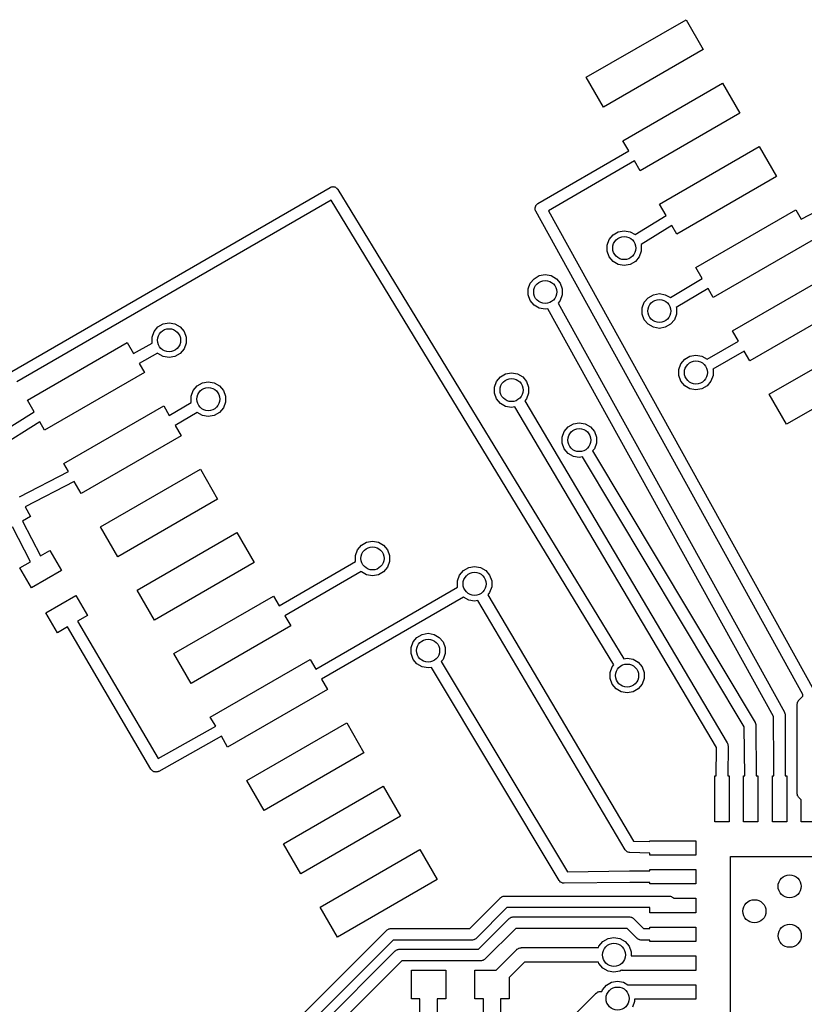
# Model space of a CAD drawing. Extents: x 85.4 to 167.1, y -165.3 to -88.8.
# Tile 12 of 17: x 117.6 to 131.2, y -106.1 to -89. Entities that reach past the tile are written whole.
import ezdxf

# ---------------------------------------------------------------- set-up
doc = ezdxf.new("R2010")
doc.units = 0
doc.header["$MEASUREMENT"] = 0
doc.layers.add('BLACK', color=7, linetype='CONTINUOUS')

msp = doc.modelspace()

# ---------------------------------------------------------------- linework, layer by layer
at = {"layer": 'Black'}
for p, q in [((127.454, -90.045), (129.186, -89.045)), ((129.186, -89.045), (129.486, -89.5646)), ((129.486, -89.5646), (127.754, -90.5646)), ((127.754, -90.5646), (127.454, -90.045)), ((128.089, -91.1449), (129.821, -90.1449)), ((129.821, -90.1449), (130.121, -90.6645)), ((130.121, -90.6645), (128.389, -91.6645)), ((128.191, -91.3202), (128.089, -91.1449)), ((126.616, -92.2348), (128.191, -91.3202)), ((128.724, -92.2447), (130.456, -91.2447)), ((130.456, -91.2447), (130.756, -91.7643)), ((128.291, -91.4934), (126.801, -92.3586)), ((128.389, -91.6645), (128.291, -91.4934)), ((130.756, -91.7643), (129.024, -92.7643)), ((117.488, -95.1463), (123.009, -91.9553)), ((123.009, -91.9553), (123.016, -91.9527)), ((123.016, -91.9527), (123.023, -91.9487)), ((123.023, -91.9487), (123.032, -91.9468)), ((123.032, -91.9468), (123.042, -91.9434)), ((123.042, -91.9434), (123.049, -91.9434)), ((123.049, -91.9434), (123.057, -91.9419)), ((123.057, -91.9419), (123.067, -91.9434)), ((123.067, -91.9434), (123.076, -91.9434)), ((123.076, -91.9434), (123.084, -91.946)), ((123.084, -91.946), (123.091, -91.9471)), ((123.091, -91.9471), (123.1, -91.9519)), ((123.1, -91.9519), (123.109, -91.9553)), ((123.109, -91.9553), (123.115, -91.9601)), ((123.115, -91.9601), (123.122, -91.9638)), ((123.122, -91.9638), (123.128, -91.9712)), ((123.128, -91.9712), (123.136, -91.9776)), ((123.136, -91.9776), (123.139, -91.9842)), ((123.139, -91.9842), (123.144, -91.9899)), ((123.144, -91.9899), (128.105, -100.133)), ((123.025, -92.1774), (117.572, -95.3289)), ((127.934, -100.237), (123.025, -92.1774)), ((126.597, -92.2509), (126.603, -92.2435)), ((126.603, -92.2435), (126.61, -92.2398)), ((126.61, -92.2398), (126.616, -92.2348)), ((128.839, -92.4428), (128.724, -92.2447)), ((131.186, -92.5076), (131.708, -92.2319)), ((126.566, -92.3215), (126.568, -92.3119)), ((126.567, -92.3291), (126.566, -92.3215)), ((126.567, -92.3368), (126.567, -92.3291)), ((126.57, -92.3461), (126.567, -92.3368)), ((126.568, -92.3021), (126.571, -92.2949)), ((126.568, -92.3119), (126.568, -92.3021)), ((126.572, -92.3557), (126.57, -92.3461)), ((126.571, -92.2949), (126.572, -92.2873)), ((126.572, -92.2873), (126.577, -92.2788)), ((126.576, -92.3624), (126.572, -92.3557)), ((126.578, -92.3697), (126.576, -92.3624)), ((126.577, -92.2788), (126.58, -92.2697)), ((131.214, -100.754), (126.578, -92.3697)), ((126.58, -92.2697), (126.585, -92.2639)), ((126.585, -92.2639), (126.589, -92.2572)), ((126.589, -92.2572), (126.597, -92.2509)), ((126.801, -92.3586), (131.402, -100.68)), ((129.359, -93.3446), (131.091, -92.3446)), ((131.091, -92.3446), (131.186, -92.5076)), ((128.302, -92.7735), (128.839, -92.4428)), ((127.92, -92.7764), (128.011, -92.7241)), ((128.011, -92.7241), (128.114, -92.7059)), ((128.114, -92.7059), (128.217, -92.7241)), ((128.217, -92.7241), (128.302, -92.7735)), ((128.939, -92.616), (128.406, -92.9442)), ((129.024, -92.7643), (128.939, -92.616)), ((127.817, -92.9548), (127.853, -92.8565)), ((127.853, -92.8565), (127.92, -92.7764)), ((131.391, -92.8642), (129.659, -93.8642)), ((127.817, -93.0594), (127.817, -92.9548)), ((127.853, -93.1577), (127.817, -93.0594)), ((128.41, -93.0594), (128.374, -93.1577)), ((128.406, -92.9442), (128.41, -92.9548)), ((128.41, -92.9548), (128.41, -93.0594)), ((127.92, -93.2378), (127.853, -93.1577)), ((128.011, -93.2901), (127.92, -93.2378)), ((128.307, -93.2378), (128.217, -93.2901)), ((128.374, -93.1577), (128.307, -93.2378)), ((128.114, -93.3082), (128.011, -93.2901)), ((128.217, -93.2901), (128.114, -93.3082)), ((129.469, -93.5337), (129.359, -93.3446)), ((126.481, -93.6185), (126.549, -93.5384)), ((126.549, -93.5384), (126.639, -93.4861)), ((126.639, -93.4861), (126.742, -93.4679)), ((126.742, -93.4679), (126.845, -93.4861)), ((126.845, -93.4861), (126.936, -93.5384)), ((126.936, -93.5384), (127.003, -93.6185)), ((128.915, -93.8673), (129.469, -93.5337)), ((129.994, -94.4444), (131.726, -93.4444)), ((126.446, -93.7168), (126.481, -93.6185)), ((126.446, -93.8214), (126.446, -93.7168)), ((127.003, -93.6185), (127.039, -93.7168)), ((127.039, -93.7168), (127.039, -93.8214)), ((129.569, -93.707), (129.017, -94.0391)), ((129.659, -93.8642), (129.569, -93.707)), ((126.481, -93.9197), (126.446, -93.8214)), ((126.549, -93.9998), (126.481, -93.9197)), ((127.003, -93.9197), (126.965, -93.965)), ((127.039, -93.8214), (127.003, -93.9197)), ((128.427, -94.047), (128.462, -93.9487)), ((128.462, -93.9487), (128.53, -93.8686)), ((128.53, -93.8686), (128.62, -93.8163)), ((128.62, -93.8163), (128.723, -93.7981)), ((128.723, -93.7981), (128.826, -93.8163)), ((128.826, -93.8163), (128.915, -93.8673)), ((126.639, -94.0521), (126.549, -93.9998)), ((126.742, -94.0702), (126.639, -94.0521)), ((126.79, -94.0618), (126.742, -94.0702)), ((130.706, -101.136), (126.79, -94.0618)), ((126.965, -93.965), (130.894, -101.061)), ((128.427, -94.1516), (128.427, -94.047)), ((129.017, -94.0391), (129.02, -94.047)), ((129.02, -94.047), (129.02, -94.1516)), ((132.026, -93.964), (130.294, -94.964)), ((128.462, -94.2499), (128.427, -94.1516)), ((128.53, -94.33), (128.462, -94.2499)), ((128.984, -94.2499), (128.917, -94.33)), ((129.02, -94.1516), (128.984, -94.2499)), ((119.918, -94.555), (119.953, -94.4567)), ((119.953, -94.4567), (120.021, -94.3766)), ((120.021, -94.3766), (120.111, -94.3243)), ((120.111, -94.3243), (120.214, -94.3061)), ((120.214, -94.3061), (120.317, -94.3243)), ((120.317, -94.3243), (120.408, -94.3766)), ((120.408, -94.3766), (120.475, -94.4567)), ((120.475, -94.4567), (120.511, -94.555)), ((128.62, -94.3823), (128.53, -94.33)), ((128.723, -94.4004), (128.62, -94.3823)), ((128.826, -94.3823), (128.723, -94.4004)), ((128.917, -94.33), (128.826, -94.3823)), ((130.096, -94.6208), (129.994, -94.4444)), ((119.918, -94.6569), (119.918, -94.555)), ((120.511, -94.555), (120.511, -94.6596)), ((129.553, -94.9369), (130.096, -94.6208)), ((130.629, -95.5443), (132.361, -94.5443)), ((117.755, -95.645), (119.487, -94.645)), ((119.487, -94.645), (119.596, -94.8345)), ((119.596, -94.8345), (119.918, -94.6569)), ((120.475, -94.7579), (120.408, -94.838)), ((120.511, -94.6596), (120.475, -94.7579)), ((130.196, -94.794), (129.653, -95.1099)), ((130.294, -94.964), (130.196, -94.794)), ((120.015, -94.8315), (119.696, -95.0077)), ((120.021, -94.838), (120.015, -94.8315)), ((120.111, -94.8903), (120.021, -94.838)), ((120.214, -94.9084), (120.111, -94.8903)), ((120.317, -94.8903), (120.214, -94.9084)), ((120.408, -94.838), (120.317, -94.8903)), ((129.097, -95.0155), (129.165, -94.9354)), ((129.165, -94.9354), (129.255, -94.8831)), ((129.255, -94.8831), (129.358, -94.8649)), ((129.358, -94.8649), (129.461, -94.8831)), ((129.461, -94.8831), (129.552, -94.9354)), ((129.552, -94.9354), (129.553, -94.9369)), ((119.696, -95.0077), (119.787, -95.1646)), ((129.062, -95.1138), (129.097, -95.0155)), ((129.062, -95.2184), (129.062, -95.1138)), ((129.653, -95.1099), (129.655, -95.1138)), ((129.655, -95.1138), (129.655, -95.2184)), ((132.661, -95.0639), (130.929, -96.0639)), ((119.787, -95.1646), (118.055, -96.1646)), ((125.861, -95.4186), (125.897, -95.3203)), ((125.897, -95.3203), (125.964, -95.2402)), ((125.964, -95.2402), (126.055, -95.1879)), ((126.055, -95.1879), (126.158, -95.1697)), ((126.158, -95.1697), (126.261, -95.1879)), ((126.261, -95.1879), (126.351, -95.2402)), ((126.351, -95.2402), (126.419, -95.3203)), ((126.419, -95.3203), (126.454, -95.4186)), ((129.097, -95.3167), (129.062, -95.2184)), ((129.165, -95.3968), (129.097, -95.3167)), ((129.619, -95.3167), (129.552, -95.3968)), ((129.655, -95.2184), (129.619, -95.3167)), ((120.598, -95.5761), (120.634, -95.4778)), ((120.634, -95.4778), (120.701, -95.3977)), ((120.701, -95.3977), (120.792, -95.3454)), ((120.792, -95.3454), (120.895, -95.3272)), ((120.895, -95.3272), (120.998, -95.3454)), ((120.998, -95.3454), (121.089, -95.3977)), ((121.089, -95.3977), (121.156, -95.4778)), ((121.156, -95.4778), (121.192, -95.5761)), ((125.861, -95.5232), (125.861, -95.4186)), ((126.454, -95.4186), (126.454, -95.5232)), ((129.255, -95.4491), (129.165, -95.3968)), ((129.358, -95.4672), (129.255, -95.4491)), ((129.461, -95.4491), (129.358, -95.4672)), ((129.552, -95.3968), (129.461, -95.4491)), ((117.872, -95.8481), (117.755, -95.645)), ((120.598, -95.6807), (120.598, -95.5761)), ((121.192, -95.5761), (121.192, -95.6807)), ((125.897, -95.6215), (125.861, -95.5232)), ((125.964, -95.7016), (125.897, -95.6215)), ((126.419, -95.6215), (126.386, -95.6601)), ((126.386, -95.6601), (129.902, -101.592)), ((126.454, -95.5232), (126.419, -95.6215)), ((130.929, -96.0639), (130.629, -95.5443)), ((118.39, -96.7449), (120.122, -95.7449)), ((120.122, -95.7449), (120.218, -95.9109)), ((120.218, -95.9109), (120.6, -95.6858)), ((120.6, -95.6858), (120.598, -95.6807)), ((121.156, -95.7789), (121.089, -95.8591)), ((121.192, -95.6807), (121.156, -95.7789)), ((126.055, -95.7539), (125.964, -95.7016)), ((126.158, -95.772), (126.055, -95.7539)), ((126.214, -95.7621), (126.158, -95.772)), ((129.715, -101.67), (126.214, -95.7621)), ((117.058, -96.3565), (117.872, -95.8481)), ((120.701, -95.8586), (120.318, -96.0841)), ((120.701, -95.8591), (120.701, -95.8586)), ((120.792, -95.9113), (120.701, -95.8591)), ((120.895, -95.9295), (120.792, -95.9113)), ((120.998, -95.9113), (120.895, -95.9295)), ((121.089, -95.8591), (120.998, -95.9113)), ((117.972, -96.0214), (117.158, -96.5298)), ((118.055, -96.1646), (117.972, -96.0214)), ((120.318, -96.0841), (120.422, -96.2645)), ((127.073, -96.1888), (127.141, -96.1087)), ((127.141, -96.1087), (127.231, -96.0564)), ((127.231, -96.0564), (127.334, -96.0383)), ((127.334, -96.0383), (127.437, -96.0564)), ((127.437, -96.0564), (127.528, -96.1087)), ((127.528, -96.1087), (127.595, -96.1888)), ((120.422, -96.2645), (118.69, -97.2645)), ((127.038, -96.2871), (127.073, -96.1888)), ((127.038, -96.3917), (127.038, -96.2871)), ((127.595, -96.1888), (127.631, -96.2871)), ((127.631, -96.2871), (127.631, -96.3917)), ((127.073, -96.49), (127.038, -96.3917)), ((127.141, -96.5701), (127.073, -96.49)), ((127.595, -96.49), (127.563, -96.5276)), ((127.631, -96.3917), (127.595, -96.49)), ((127.231, -96.6224), (127.141, -96.5701)), ((127.334, -96.6406), (127.231, -96.6224)), ((127.392, -96.6304), (127.334, -96.6406)), ((130.198, -101.316), (127.392, -96.6304)), ((127.563, -96.5276), (130.384, -101.236)), ((118.469, -96.8813), (118.39, -96.7449)), ((119.025, -97.8447), (120.757, -96.8447)), ((120.757, -96.8447), (121.057, -97.3643)), ((117.617, -97.3258), (118.469, -96.8813)), ((118.569, -97.0546), (117.718, -97.4991)), ((118.69, -97.2645), (118.569, -97.0546)), ((121.057, -97.3643), (119.325, -98.3643)), ((117.718, -97.4991), (117.812, -97.6631)), ((117.812, -97.6631), (117.67, -97.7452)), ((117.808, -98.4497), (117.497, -97.8453)), ((117.67, -97.7452), (117.981, -98.3496)), ((119.325, -98.3643), (119.025, -97.8447)), ((119.66, -98.9446), (121.392, -97.9446)), ((121.392, -97.9446), (121.692, -98.4642)), ((123.484, -98.2413), (123.551, -98.1612)), ((123.551, -98.1612), (123.642, -98.1089)), ((123.642, -98.1089), (123.745, -98.0907)), ((123.745, -98.0907), (123.848, -98.1089)), ((123.848, -98.1089), (123.938, -98.1612)), ((123.938, -98.1612), (124.006, -98.2413)), ((117.981, -98.3496), (118.146, -98.2545)), ((118.146, -98.2545), (118.346, -98.6009)), ((123.448, -98.3396), (123.484, -98.2413)), ((123.448, -98.4442), (123.448, -98.3396)), ((124.006, -98.2413), (124.041, -98.3396)), ((124.041, -98.3396), (124.041, -98.4442)), ((117.626, -98.5545), (117.808, -98.4497)), ((117.826, -98.9009), (117.626, -98.5545)), ((121.692, -98.4642), (119.96, -99.4642)), ((122.126, -99.2157), (123.45, -98.4476)), ((123.45, -98.4476), (123.448, -98.4442)), ((124.006, -98.5425), (123.938, -98.6226)), ((124.041, -98.4442), (124.006, -98.5425)), ((125.323, -98.6022), (125.414, -98.5499)), ((125.414, -98.5499), (125.517, -98.5317)), ((125.517, -98.5317), (125.62, -98.5499)), ((125.62, -98.5499), (125.711, -98.6022)), ((118.346, -98.6009), (117.826, -98.9009)), ((123.55, -98.6207), (122.226, -99.3889)), ((123.551, -98.6226), (123.55, -98.6207)), ((123.642, -98.6749), (123.551, -98.6226)), ((123.745, -98.693), (123.642, -98.6749)), ((123.848, -98.6749), (123.745, -98.693)), ((123.938, -98.6226), (123.848, -98.6749)), ((125.22, -98.7806), (125.256, -98.6823)), ((125.256, -98.6823), (125.323, -98.6022)), ((125.711, -98.6022), (125.778, -98.6823)), ((125.778, -98.6823), (125.814, -98.7806)), ((122.761, -100.316), (125.222, -98.8885)), ((125.22, -98.8852), (125.22, -98.7806)), ((125.222, -98.8885), (125.22, -98.8852)), ((125.814, -98.8852), (125.778, -98.9834)), ((125.814, -98.7806), (125.814, -98.8852)), ((118.076, -99.3339), (118.596, -99.0339)), ((118.596, -99.0339), (118.796, -99.3803)), ((119.96, -99.4642), (119.66, -98.9446)), ((120.295, -100.044), (122.027, -99.0444)), ((122.027, -99.0444), (122.126, -99.2157)), ((125.322, -99.0617), (122.861, -100.489)), ((125.323, -99.0635), (125.322, -99.0617)), ((125.414, -99.1158), (125.323, -99.0635)), ((125.778, -98.9834), (125.745, -99.0223)), ((125.745, -99.0223), (128.273, -103.297)), ((125.517, -99.134), (125.414, -99.1158)), ((125.573, -99.1241), (125.517, -99.134)), ((128.129, -103.447), (125.573, -99.1241)), ((118.276, -99.6803), (118.076, -99.3339)), ((118.796, -99.3803), (118.624, -99.4796)), ((122.226, -99.3889), (122.327, -99.564)), ((118.451, -99.5796), (118.276, -99.6803)), ((119.899, -102.049), (118.451, -99.5796)), ((118.624, -99.4796), (120.022, -101.864)), ((122.327, -99.564), (120.595, -100.564)), ((124.449, -99.8415), (124.517, -99.7614)), ((124.517, -99.7614), (124.607, -99.7091)), ((124.607, -99.7091), (124.71, -99.6909)), ((124.71, -99.6909), (124.813, -99.7091)), ((124.813, -99.7091), (124.904, -99.7614)), ((124.904, -99.7614), (124.971, -99.8415)), ((124.414, -99.9398), (124.449, -99.8415)), ((124.971, -99.8415), (125.007, -99.9398)), ((120.595, -100.564), (120.295, -100.044)), ((124.414, -100.044), (124.414, -99.9398)), ((124.449, -100.143), (124.414, -100.044)), ((125.007, -100.044), (124.971, -100.143)), ((125.007, -99.9398), (125.007, -100.044)), ((120.93, -101.144), (122.662, -100.144)), ((122.662, -100.144), (122.761, -100.316)), ((124.517, -100.223), (124.449, -100.143)), ((124.607, -100.275), (124.517, -100.223)), ((124.71, -100.293), (124.607, -100.275)), ((124.971, -100.143), (124.939, -100.18)), ((124.939, -100.18), (127.128, -103.828)), ((127.868, -100.372), (127.904, -100.273)), ((127.904, -100.273), (127.934, -100.237)), ((128.105, -100.133), (128.164, -100.123)), ((128.164, -100.123), (128.267, -100.141)), ((128.267, -100.141), (128.358, -100.193)), ((128.358, -100.193), (128.425, -100.273)), ((128.425, -100.273), (128.461, -100.372)), ((124.768, -100.283), (124.71, -100.293)), ((126.987, -103.981), (124.768, -100.283)), ((127.868, -100.476), (127.868, -100.372)), ((128.461, -100.372), (128.461, -100.476)), ((122.861, -100.489), (122.962, -100.664)), ((127.904, -100.574), (127.868, -100.476)), ((127.971, -100.655), (127.904, -100.574)), ((128.425, -100.574), (128.358, -100.655)), ((128.461, -100.476), (128.425, -100.574)), ((122.962, -100.664), (121.23, -101.664)), ((128.061, -100.707), (127.971, -100.655)), ((128.164, -100.725), (128.061, -100.707)), ((128.267, -100.707), (128.164, -100.725)), ((128.358, -100.655), (128.267, -100.707)), ((131.144, -100.853), (131.214, -100.783)), ((131.214, -100.783), (131.214, -100.754)), ((131.115, -100.915), (131.119, -100.902)), ((131.116, -100.919), (131.115, -100.915)), ((131.115, -100.924), (131.116, -100.919)), ((131.115, -102.471), (131.115, -100.924)), ((131.119, -100.902), (131.121, -100.889)), ((131.121, -100.889), (131.123, -100.886)), ((131.123, -100.886), (131.124, -100.881)), ((131.124, -100.881), (131.132, -100.871)), ((131.132, -100.871), (131.138, -100.859)), ((131.138, -100.859), (131.142, -100.857)), ((131.142, -100.857), (131.144, -100.853)), ((130.894, -101.061), (130.896, -101.069)), ((130.896, -101.069), (130.9, -101.075)), ((130.9, -101.075), (130.902, -101.085)), ((130.902, -101.085), (130.905, -101.094)), ((130.905, -101.094), (130.905, -101.102)), ((130.905, -101.102), (130.906, -101.109)), ((130.906, -101.109), (130.909, -101.964)), ((121.023, -101.305), (120.93, -101.144)), ((121.565, -102.244), (123.297, -101.244)), ((123.297, -101.244), (123.597, -101.764)), ((130.384, -101.236), (130.387, -101.245)), ((130.387, -101.245), (130.392, -101.253)), ((130.392, -101.253), (130.393, -101.261)), ((130.393, -101.261), (130.396, -101.269)), ((130.396, -101.269), (130.396, -101.278)), ((130.396, -101.278), (130.398, -101.287)), ((130.398, -101.287), (130.405, -102.164)), ((130.709, -101.965), (130.706, -101.136)), ((120.022, -101.864), (121.023, -101.305)), ((130.205, -102.164), (130.198, -101.316)), ((121.123, -101.478), (120.034, -102.086)), ((121.23, -101.664), (121.123, -101.478)), ((129.902, -101.592), (129.905, -101.601)), ((129.905, -101.601), (129.91, -101.61)), ((129.91, -101.61), (129.911, -101.617)), ((129.911, -101.617), (129.914, -101.625)), ((129.914, -101.625), (129.914, -101.634)), ((129.914, -101.634), (129.915, -101.644)), ((123.597, -101.764), (121.865, -102.764)), ((129.712, -102.164), (129.715, -101.67)), ((129.915, -101.644), (129.912, -102.164)), ((130.709, -102.164), (130.709, -101.965)), ((130.909, -101.964), (130.909, -101.964)), ((130.909, -101.964), (130.909, -101.964)), ((130.909, -101.964), (130.909, -102.164)), ((119.904, -102.055), (119.899, -102.049)), ((119.908, -102.062), (119.904, -102.055)), ((119.916, -102.068), (119.908, -102.062)), ((119.922, -102.076), (119.916, -102.068)), ((119.929, -102.08), (119.922, -102.076)), ((119.934, -102.085), (119.929, -102.08)), ((119.944, -102.088), (119.934, -102.085)), ((119.952, -102.093), (119.944, -102.088)), ((119.96, -102.094), (119.952, -102.093)), ((119.967, -102.097), (119.96, -102.094)), ((119.977, -102.097), (119.967, -102.097)), ((119.986, -102.099), (119.977, -102.097)), ((119.994, -102.097), (119.986, -102.099)), ((120.002, -102.097), (119.994, -102.097)), ((120.011, -102.094), (120.002, -102.097)), ((120.021, -102.092), (120.011, -102.094)), ((120.027, -102.089), (120.021, -102.092)), ((120.034, -102.086), (120.027, -102.089)), ((121.865, -102.764), (121.565, -102.244)), ((129.684, -102.964), (129.684, -102.164)), ((129.684, -102.164), (129.712, -102.164)), ((129.912, -102.164), (129.934, -102.164)), ((129.934, -102.164), (129.934, -102.964)), ((130.184, -102.964), (130.184, -102.164)), ((130.184, -102.164), (130.205, -102.164)), ((130.405, -102.164), (130.434, -102.164)), ((130.434, -102.164), (130.434, -102.964)), ((130.684, -102.964), (130.684, -102.164)), ((130.684, -102.164), (130.709, -102.164)), ((130.909, -102.164), (130.934, -102.164)), ((130.934, -102.164), (130.934, -102.964)), ((122.2, -103.344), (123.932, -102.344)), ((123.932, -102.344), (124.232, -102.864)), ((131.116, -102.475), (131.115, -102.471)), ((131.115, -102.479), (131.116, -102.475)), ((131.119, -102.492), (131.115, -102.479)), ((131.121, -102.505), (131.119, -102.492)), ((131.123, -102.509), (131.121, -102.505)), ((131.124, -102.513), (131.123, -102.509)), ((131.132, -102.524), (131.124, -102.513)), ((131.138, -102.535), (131.132, -102.524)), ((131.142, -102.538), (131.138, -102.535)), ((131.144, -102.541), (131.142, -102.538)), ((131.184, -102.581), (131.144, -102.541)), ((131.184, -102.964), (131.184, -102.581)), ((124.232, -102.864), (122.5, -103.864)), ((129.934, -102.964), (129.684, -102.964)), ((130.434, -102.964), (130.184, -102.964)), ((130.934, -102.964), (130.684, -102.964)), ((131.434, -102.964), (131.184, -102.964)), ((122.5, -103.864), (122.2, -103.344)), ((128.273, -103.297), (128.559, -103.304)), ((128.559, -103.304), (128.559, -103.289)), ((128.559, -103.289), (129.359, -103.289)), ((129.359, -103.289), (129.359, -103.539)), ((122.835, -104.444), (124.567, -103.444)), ((124.567, -103.444), (124.867, -103.963)), ((128.139, -103.458), (128.129, -103.447)), ((128.149, -103.471), (128.139, -103.458)), ((128.151, -103.472), (128.149, -103.471)), ((128.152, -103.473), (128.151, -103.472)), ((128.165, -103.481), (128.152, -103.473)), ((128.179, -103.489), (128.165, -103.481)), ((128.181, -103.489), (128.179, -103.489)), ((128.182, -103.49), (128.181, -103.489)), ((128.197, -103.493), (128.182, -103.49)), ((128.213, -103.496), (128.197, -103.493)), ((128.559, -103.504), (128.213, -103.496)), ((128.559, -103.539), (128.559, -103.504)), ((129.359, -103.539), (128.559, -103.539)), ((129.959, -108.764), (129.959, -103.564)), ((129.959, -103.564), (135.159, -103.564)), ((127.128, -103.828), (128.207, -103.814)), ((128.207, -103.814), (128.207, -103.814)), ((128.207, -103.814), (128.208, -103.814)), ((128.208, -103.814), (128.359, -103.814)), ((128.359, -103.814), (128.559, -103.814)), ((128.559, -103.789), (129.359, -103.789)), ((128.559, -103.814), (128.559, -103.789)), ((129.359, -103.789), (129.359, -104.039)), ((124.867, -103.963), (123.135, -104.963)), ((126.998, -103.994), (126.987, -103.981)), ((127.009, -104.007), (126.998, -103.994)), ((127.024, -104.015), (127.009, -104.007)), ((127.009, -104.007), (127.009, -104.007)), ((127.009, -104.007), (127.009, -104.007)), ((127.039, -104.023), (127.024, -104.015)), ((127.04, -104.024), (127.039, -104.023)), ((127.057, -104.026), (127.04, -104.024)), ((127.04, -104.024), (127.04, -104.024)), ((127.074, -104.029), (127.057, -104.026)), ((128.209, -104.014), (127.074, -104.029)), ((128.359, -104.014), (128.209, -104.014)), ((128.559, -104.014), (128.359, -104.014)), ((128.559, -104.039), (128.559, -104.014)), ((129.359, -104.039), (128.559, -104.039)), ((125.432, -104.813), (125.966, -104.279)), ((125.966, -104.279), (125.969, -104.277)), ((125.969, -104.277), (125.972, -104.274)), ((125.972, -104.274), (125.984, -104.267)), ((125.984, -104.267), (125.994, -104.26)), ((125.994, -104.26), (125.998, -104.258)), ((125.998, -104.258), (126.002, -104.256)), ((126.002, -104.256), (126.015, -104.254)), ((126.015, -104.254), (126.028, -104.251)), ((126.028, -104.251), (126.032, -104.251)), ((126.032, -104.251), (126.036, -104.25)), ((126.036, -104.25), (128.895, -104.25)), ((128.895, -104.25), (128.899, -104.251)), ((128.899, -104.251), (128.903, -104.251)), ((128.903, -104.251), (128.916, -104.254)), ((128.916, -104.254), (128.929, -104.256)), ((128.929, -104.256), (128.933, -104.258)), ((128.933, -104.258), (128.937, -104.26)), ((128.937, -104.26), (128.948, -104.267)), ((128.948, -104.267), (128.959, -104.274)), ((128.959, -104.274), (128.962, -104.277)), ((128.962, -104.277), (128.965, -104.279)), ((128.965, -104.279), (128.975, -104.289)), ((128.975, -104.289), (129.359, -104.289)), ((129.359, -104.289), (129.359, -104.539)), ((123.135, -104.963), (122.835, -104.444)), ((126.078, -104.45), (125.544, -104.984)), ((128.559, -104.45), (126.078, -104.45)), ((128.559, -104.539), (128.559, -104.45)), ((129.359, -104.539), (128.559, -104.539)), ((125.585, -105.173), (126.119, -104.639)), ((126.119, -104.639), (126.122, -104.637)), ((126.122, -104.637), (126.125, -104.634)), ((126.125, -104.634), (126.137, -104.627)), ((126.137, -104.627), (126.147, -104.62)), ((126.147, -104.62), (126.152, -104.618)), ((126.152, -104.618), (126.155, -104.616)), ((126.155, -104.616), (126.168, -104.614)), ((126.168, -104.614), (126.181, -104.611)), ((126.181, -104.611), (126.185, -104.611)), ((126.185, -104.611), (126.19, -104.61)), ((126.19, -104.61), (128.205, -104.61)), ((128.205, -104.61), (128.209, -104.611)), ((128.209, -104.611), (128.213, -104.611)), ((128.213, -104.611), (128.226, -104.614)), ((128.226, -104.614), (128.239, -104.616)), ((128.239, -104.616), (128.243, -104.618)), ((128.243, -104.618), (128.247, -104.62)), ((128.247, -104.62), (128.258, -104.627)), ((128.258, -104.627), (128.269, -104.634)), ((128.269, -104.634), (128.272, -104.637)), ((128.272, -104.637), (128.275, -104.639)), ((128.275, -104.639), (128.45, -104.814)), ((118.757, -110.077), (123.991, -104.843)), ((123.991, -104.843), (123.995, -104.84)), ((123.995, -104.84), (123.997, -104.837)), ((123.997, -104.837), (124.009, -104.83)), ((124.009, -104.83), (124.02, -104.823)), ((124.02, -104.823), (124.024, -104.822)), ((124.024, -104.822), (124.028, -104.819)), ((124.028, -104.819), (124.04, -104.817)), ((124.04, -104.817), (124.053, -104.814)), ((124.053, -104.814), (124.057, -104.814)), ((124.057, -104.814), (124.062, -104.813)), ((124.062, -104.813), (125.432, -104.813)), ((126.231, -104.81), (125.697, -105.344)), ((128.163, -104.81), (126.231, -104.81)), ((128.338, -104.985), (128.163, -104.81)), ((128.45, -104.814), (128.559, -104.814)), ((128.559, -104.814), (128.559, -104.789)), ((128.559, -104.789), (129.359, -104.789)), ((129.359, -104.789), (129.359, -105.039)), ((124.103, -105.013), (118.927, -110.189)), ((125.473, -105.013), (124.103, -105.013)), ((125.478, -105.013), (125.473, -105.013)), ((125.482, -105.013), (125.478, -105.013)), ((125.495, -105.01), (125.482, -105.013)), ((125.508, -105.007), (125.495, -105.01)), ((125.511, -105.005), (125.508, -105.007)), ((125.516, -105.004), (125.511, -105.005)), ((125.526, -104.996), (125.516, -105.004)), ((125.538, -104.99), (125.526, -104.996)), ((125.541, -104.987), (125.538, -104.99)), ((125.544, -104.984), (125.541, -104.987)), ((127.675, -105.12), (127.742, -105.04)), ((127.742, -105.04), (127.833, -104.987)), ((127.833, -104.987), (127.936, -104.969)), ((127.936, -104.969), (128.039, -104.987)), ((128.039, -104.987), (128.129, -105.04)), ((128.129, -105.04), (128.197, -105.12)), ((128.342, -104.988), (128.338, -104.985)), ((128.344, -104.991), (128.342, -104.988)), ((128.356, -104.997), (128.344, -104.991)), ((128.367, -105.005), (128.356, -104.997)), ((128.371, -105.006), (128.367, -105.005)), ((128.375, -105.008), (128.371, -105.006)), ((128.387, -105.011), (128.375, -105.008)), ((128.4, -105.014), (128.387, -105.011)), ((128.404, -105.014), (128.4, -105.014)), ((128.409, -105.014), (128.404, -105.014)), ((128.559, -105.014), (128.409, -105.014)), ((128.559, -105.039), (128.559, -105.014)), ((129.359, -105.039), (128.559, -105.039)), ((119.434, -109.909), (124.14, -105.203)), ((124.14, -105.203), (124.144, -105.2)), ((124.144, -105.2), (124.147, -105.197)), ((124.147, -105.197), (124.158, -105.19)), ((124.158, -105.19), (124.169, -105.183)), ((124.169, -105.183), (124.173, -105.182)), ((124.173, -105.182), (124.177, -105.179)), ((124.177, -105.179), (124.19, -105.177)), ((124.19, -105.177), (124.202, -105.174)), ((124.202, -105.174), (124.207, -105.174)), ((124.207, -105.174), (124.211, -105.173)), ((124.211, -105.173), (125.585, -105.173)), ((125.892, -105.533), (126.244, -105.182)), ((126.244, -105.182), (126.248, -105.179)), ((126.248, -105.179), (126.252, -105.174)), ((126.252, -105.174), (126.266, -105.166)), ((126.266, -105.166), (126.279, -105.157)), ((126.279, -105.157), (126.284, -105.155)), ((126.284, -105.155), (126.289, -105.153)), ((126.289, -105.153), (126.305, -105.15)), ((126.305, -105.15), (126.321, -105.146)), ((126.321, -105.146), (126.327, -105.146)), ((126.327, -105.146), (126.332, -105.145)), ((126.332, -105.145), (127.666, -105.145)), ((127.666, -105.145), (127.675, -105.12)), ((128.197, -105.12), (128.232, -105.218)), ((128.232, -105.218), (128.232, -105.289)), ((124.252, -105.373), (119.605, -110.021)), ((125.626, -105.373), (124.252, -105.373)), ((125.631, -105.373), (125.626, -105.373)), ((125.635, -105.373), (125.631, -105.373)), ((125.648, -105.37), (125.635, -105.373)), ((125.661, -105.367), (125.648, -105.37)), ((125.664, -105.365), (125.661, -105.367)), ((125.669, -105.364), (125.664, -105.365)), ((125.679, -105.356), (125.669, -105.364)), ((125.691, -105.35), (125.679, -105.356)), ((125.694, -105.347), (125.691, -105.35)), ((125.697, -105.344), (125.694, -105.347)), ((126.384, -105.395), (126.119, -105.66)), ((127.666, -105.395), (126.384, -105.395)), ((127.675, -105.421), (127.666, -105.395)), ((128.232, -105.289), (128.309, -105.289)), ((128.309, -105.289), (128.959, -105.289)), ((128.959, -105.289), (129.359, -105.289)), ((129.359, -105.289), (129.359, -105.539)), ((124.419, -106.033), (124.419, -105.533)), ((124.419, -105.533), (125.019, -105.533)), ((125.019, -105.533), (125.019, -106.033)), ((125.519, -106.033), (125.519, -105.533)), ((125.519, -105.533), (125.892, -105.533)), ((127.742, -105.501), (127.675, -105.421)), ((127.833, -105.553), (127.742, -105.501)), ((127.936, -105.571), (127.833, -105.553)), ((128.039, -105.553), (127.936, -105.571)), ((128.065, -105.538), (128.039, -105.553)), ((128.069, -105.539), (128.065, -105.538)), ((128.075, -105.538), (128.069, -105.539)), ((128.08, -105.539), (128.075, -105.538)), ((128.309, -105.539), (128.08, -105.539)), ((128.559, -105.539), (128.309, -105.539)), ((128.959, -105.539), (128.559, -105.539)), ((129.359, -105.539), (128.959, -105.539)), ((126.119, -105.66), (126.119, -106.033)), ((127.895, -105.745), (127.998, -105.727)), ((127.998, -105.727), (128.101, -105.745)), ((127.641, -105.924), (127.654, -105.914)), ((127.654, -105.914), (127.66, -105.913)), ((127.66, -105.913), (127.665, -105.91)), ((127.665, -105.91), (127.681, -105.907)), ((127.681, -105.907), (127.696, -105.903)), ((127.696, -105.903), (127.702, -105.904)), ((127.702, -105.904), (127.707, -105.903)), ((127.707, -105.903), (127.727, -105.903)), ((127.727, -105.903), (127.737, -105.877)), ((127.737, -105.877), (127.804, -105.797)), ((127.804, -105.797), (127.895, -105.745)), ((128.101, -105.745), (128.178, -105.789)), ((128.178, -105.789), (128.959, -105.789)), ((128.959, -105.789), (129.359, -105.789)), ((129.359, -105.789), (129.359, -106.039)), ((124.569, -106.033), (124.419, -106.033)), ((124.569, -106.448), (124.569, -106.033)), ((125.019, -106.033), (124.869, -106.033)), ((124.869, -106.033), (124.869, -106.448)), ((125.669, -106.033), (125.519, -106.033)), ((125.669, -106.448), (125.669, -106.033)), ((126.119, -106.033), (125.969, -106.033)), ((125.969, -106.033), (125.969, -106.448)), ((126.222, -107.337), (127.619, -105.939)), ((127.619, -105.939), (127.623, -105.936)), ((127.623, -105.936), (127.627, -105.932)), ((127.627, -105.932), (127.641, -105.924)), ((128.294, -106.08), (128.258, -106.178)), ((128.559, -106.039), (128.294, -106.039)), ((128.294, -106.039), (128.294, -106.08)), ((128.959, -106.039), (128.559, -106.039)), ((129.359, -106.039), (128.959, -106.039))]:
    msp.add_line(p, q, dxfattribs=at)
for centre in [(128.114, -93.0071), (126.742, -93.7691), (128.723, -94.0993), (120.214, -94.6073), (129.358, -95.1661), (126.158, -95.4709), (120.895, -95.6284), (127.334, -96.3394), (123.745, -98.3919), (125.517, -98.8329), (124.71, -99.9921), (128.164, -100.424), (130.984, -104.081), (130.374, -104.513), (130.986, -104.939), (127.936, -105.27), (127.998, -106.028)]:
    msp.add_circle(centre, 0.2, dxfattribs=at)

doc.saveas('drawing.dxf')
